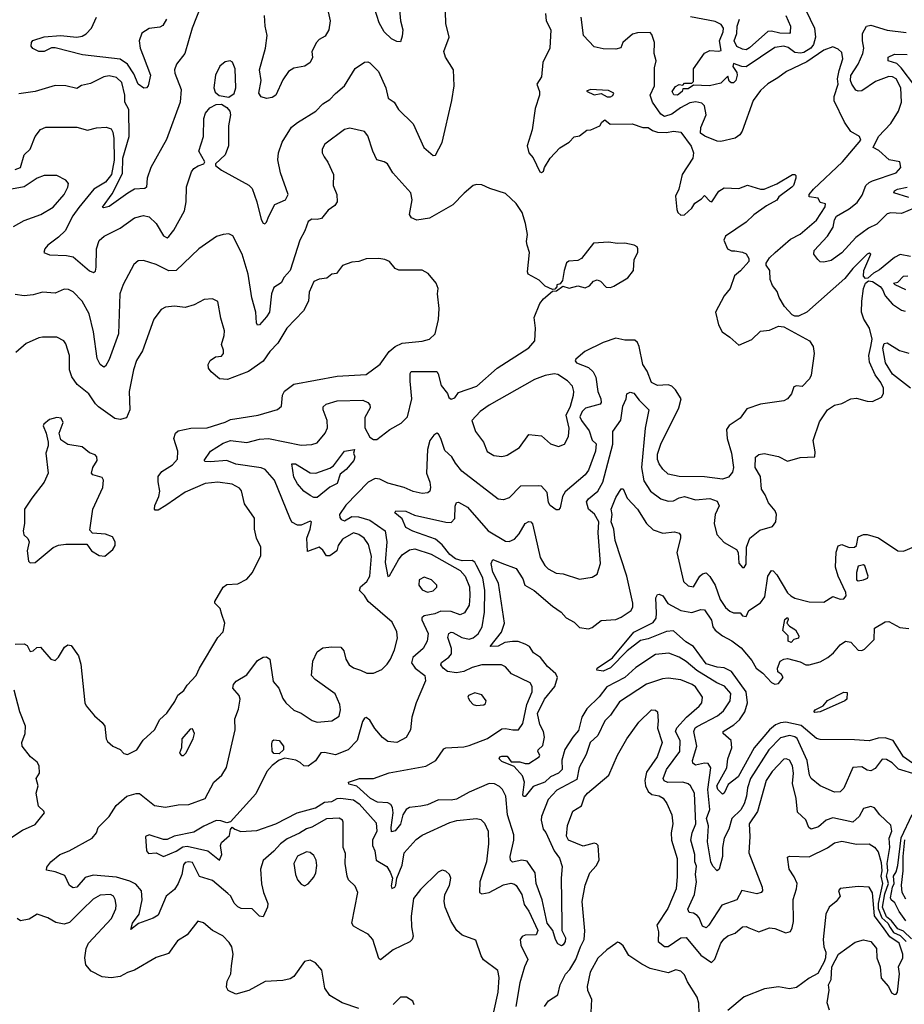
# Model space of a CAD drawing. Extents: x 1690054 to 1842981, y 782881 to 914114.
# Tile 43 of 256: x 1722770 to 1727660, y 804837 to 810282. Entities that reach past the tile are written whole.
import ezdxf

# ---------------------------------------------------------------- set-up
doc = ezdxf.new("R2010")
doc.units = 0

msp = doc.modelspace()

# ---------------------------------------------------------------- linework, layer by layer
at = {"layer": '0CON10XD'}
for points in [[(1723774.7, 810365.3), (1723723.6, 810235), (1723683.3, 810095), (1723636.9, 810035), (1723625.6, 810005), (1723626.7, 809985), (1723662.7, 809895), (1723656.2, 809825), (1723581.7, 809618.3), (1723494.3, 809465), (1723474.3, 809405), (1723471.2, 809355), (1723462.3, 809347.7), (1723405, 809343.8), (1723367, 809323), (1723265, 809249.1), (1723235, 809240.8), (1723226.7, 809245), (1723281, 809319), (1723338.2, 809431.8), (1723340.2, 809515), (1723374.8, 809635), (1723373, 809785), (1723351.7, 809825), (1723350.6, 809865), (1723334.2, 809935), (1723305, 809961.4), (1723265, 809970.5), (1723235.7, 809965), (1723162, 809928), (1723111.7, 809918.3), (1723085, 809900.8), (1723025, 809915.5), (1722965, 809917.1), (1722855, 809884.4), (1722765, 809872.5)], [(1724867.5, 810355), (1724874.5, 810275), (1724886.9, 810225), (1724885, 810190), (1724875, 810160), (1724855, 810161.2), (1724825, 810176), (1724784.2, 810215), (1724757.5, 810265), (1724731.5, 810345)], [(1722745, 809453.8), (1722775, 809464.7), (1722795.2, 809534.8), (1722827.1, 809565), (1722855.8, 809635), (1722884.4, 809675), (1722915, 809686.7), (1723085, 809687.9), (1723145, 809671.1), (1723195, 809684.4), (1723247, 809687), (1723275, 809678), (1723285, 809660), (1723290.9, 809625), (1723291.9, 809505), (1723277.8, 809425), (1723245, 809382.4), (1723179.1, 809345), (1723096.4, 809243.6), (1723063.7, 809196.3), (1723020.4, 809115), (1722985, 809079.6), (1722925.5, 809035), (1722909.4, 809015), (1722903.8, 808995), (1722935, 808980.9), (1723028.3, 808978.3), (1723065, 808970.6), (1723155, 808892.3), (1723177, 808883), (1723188.2, 808891.8), (1723193, 808913), (1723194.6, 809015), (1723209.5, 809060.5), (1723237.5, 809085), (1723325, 809128.2), (1723405, 809186.5), (1723455, 809198.5), (1723485, 809191.1), (1723524.5, 809155), (1723565, 809085.7), (1723585, 809075.7), (1723595, 809082.9), (1723622.2, 809117.8), (1723681.5, 809225), (1723690.5, 809275), (1723692.1, 809357.9), (1723719.4, 809440.6), (1723731.7, 809458.3), (1723755.6, 809474.4), (1723787.5, 809485), (1723793.3, 809495), (1723760.8, 809555), (1723785.7, 809635), (1723787.1, 809735), (1723797.1, 809765), (1723821.4, 809795), (1723855, 809813.5), (1723885, 809813.6), (1723915.3, 809795.3), (1723931.8, 809775), (1723935.4, 809755), (1723924.5, 809695), (1723924.4, 809585), (1723905.5, 809534.5), (1723852.5, 809485), (1723852.5, 809475), (1723885, 809450), (1724036.7, 809366.7), (1724055, 809348.6), (1724080.9, 809275), (1724105, 809177.5), (1724115, 809156.7), (1724125, 809153.3), (1724135, 809161.2), (1724146.5, 809195), (1724181, 809259), (1724239.2, 809285), (1724254.4, 809315), (1724212.2, 809435), (1724196.2, 809506.2), (1724200.9, 809545), (1724220.4, 809605), (1724272.7, 809687.3), (1724306, 809714), (1724407.1, 809775), (1724445, 809815.7), (1724485, 809840), (1724515, 809873.8), (1724565.6, 809915), (1724625, 810010.8), (1724675, 810046.7), (1724695, 810048), (1724705, 810042.5), (1724753.3, 809995), (1724794.6, 809905), (1724806.8, 809846.8), (1724839.4, 809825), (1724864.7, 809784.7), (1724944.4, 809705), (1725003.1, 809575), (1725055, 809530), (1725068.3, 809531.7), (1725105, 809603.3), (1725158.6, 809835), (1725171.1, 809915), (1725168.6, 810005), (1725124.2, 810075), (1725114.2, 810105), (1725144.3, 810185.7), (1725125, 810260), (1725124.2, 810325.8)], [(1725676.5, 810315), (1725681.1, 810275), (1725705.9, 810225), (1725700, 810125), (1725662.1, 810045), (1725654.6, 809965), (1725627.7, 809925), (1725643.1, 809885), (1725643.2, 809865), (1725618.8, 809791.2), (1725602.4, 809672.4), (1725575.6, 809585), (1725585, 809546.2), (1725607.9, 809517.9), (1725645, 809441.2), (1725655, 809436.2), (1725665, 809443.3), (1725670.5, 809465), (1725702.3, 809515), (1725755, 809573.8), (1725807.5, 809605), (1725835, 809633.3), (1725865, 809640), (1725905, 809670), (1725927, 809673), (1725976.1, 809693.9), (1725987.5, 809715), (1726005, 809727.5), (1726033.6, 809703.6), (1726155, 809706.2), (1726215, 809686), (1726245, 809685.6), (1726268.5, 809668.5), (1726295, 809660), (1726345, 809657.7), (1726385, 809665.3), (1726425, 809660), (1726481.7, 809581.7), (1726494.4, 809545), (1726491.9, 809515), (1726432.9, 809425), (1726414, 809345), (1726395.7, 809305), (1726401.7, 809231.7), (1726408.8, 809215), (1726425, 809200), (1726445, 809202.5), (1726485, 809238.8), (1726502.7, 809267.3), (1726538.8, 809291.2), (1726555, 809310), (1726585, 809277.5), (1726596.1, 809273.9), (1726635, 809332.5), (1726665, 809352.5), (1726745, 809347.5), (1726793.6, 809366.4), (1726865, 809344.4), (1726885, 809344.3), (1726955.6, 809374.4), (1727042.5, 809425), (1727055, 809426.2), (1727059.5, 809419.5), (1727061.2, 809405), (1727047.1, 809365), (1727038, 809355), (1726967.3, 809302.7), (1726955, 809284.4), (1726897.7, 809252.3), (1726828, 809202), (1726785, 809161.1), (1726672, 809085), (1726662.3, 809062.3), (1726683.3, 809015), (1726704.3, 809004.3), (1726723, 809003), (1726766.4, 808996.4), (1726785, 808987.5), (1726800.5, 808960.5), (1726800, 808945), (1726755, 808893.6), (1726720.6, 808865), (1726698.1, 808795), (1726664.3, 808755), (1726616.7, 808665), (1726633.3, 808595), (1726653.3, 808555), (1726696.4, 808526.4), (1726745, 808482.5), (1726817.3, 808512.7), (1726865, 808560), (1726915, 808564), (1726965, 808586.2), (1726995, 808584), (1727136.2, 808506.2), (1727155.8, 808475), (1727162.2, 808435), (1727145, 808316.7), (1727135.5, 808295), (1727095, 808253.8), (1727065, 808256.4), (1727049.1, 808250.9), (1727037.1, 808212.9), (1727015, 808184.4), (1726995, 808173.8), (1726865, 808156), (1726789.5, 808130.5), (1726752.1, 808077.9), (1726692.1, 808037.9), (1726678, 808015), (1726681.1, 807965), (1726705.4, 807884.6), (1726716.2, 807805), (1726710.9, 807779.1), (1726688.3, 807751.7), (1726655, 807741.5), (1726555, 807753.9), (1726415, 807755.3), (1726355, 807767.8), (1726325, 807795.7), (1726305, 807825.8), (1726295, 807850), (1726295, 807880), (1726313.5, 807935), (1726413.6, 808135), (1726425.8, 808185), (1726395.7, 808235), (1726375, 808255.8), (1726355, 808262.9), (1726295, 808258.1), (1726262.2, 808275), (1726238.8, 808338.8), (1726213.8, 808375), (1726195, 808473.8), (1726185, 808496), (1726169.5, 808509.5), (1726115, 808510), (1726065, 808520), (1725995, 808496.3), (1725893.6, 808446.4), (1725844, 808405), (1725841.2, 808395), (1725847.8, 808385), (1725915, 808357.6), (1725939.5, 808335), (1725954.8, 808305), (1725965.2, 808225.2), (1725982.2, 808185), (1725984.4, 808165), (1725978.6, 808155), (1725896.9, 808133.1), (1725880, 808115), (1725866.5, 808085), (1725874.8, 808065), (1725917.5, 808007.5), (1725935, 807956.8), (1725955.9, 807935.9), (1725953.2, 807895), (1725915, 807790.5), (1725895, 807764.6), (1725785, 807670.8), (1725771.1, 807645), (1725757.3, 807582.7), (1725748.8, 807571.2), (1725735, 807572), (1725701.4, 807595), (1725692.6, 807612.6), (1725686.6, 807666.6), (1725655, 807701.4), (1725635.4, 807704.6), (1725538, 807702), (1725475, 807638.1), (1725445, 807626.9), (1725415, 807630), (1725214.5, 807785), (1725178.5, 807828.5), (1725157.8, 807865), (1725120.1, 807900.1), (1725097.7, 807965), (1725085, 807990.6), (1725075, 807994.5), (1725059.6, 807985), (1725037.3, 807955), (1725023.8, 807905), (1725017.8, 807775), (1725037.3, 807725), (1725040.4, 807695), (1725036.4, 807675), (1725025.8, 807665), (1724995, 807661.2), (1724945, 807673.4), (1724895, 807694.2), (1724805, 807718.9), (1724761.5, 807741.5), (1724735, 807744.8), (1724696.1, 807725), (1724573.3, 807596.7), (1724538.3, 807545), (1724539, 807529), (1724547, 807517), (1724565, 807511.3), (1724605, 807534.2), (1724642.9, 807532.9), (1724705, 807514.7), (1724790.9, 807455), (1724800, 807395), (1724790.1, 807280.1), (1724805, 807202), (1724815, 807205.8), (1724863.6, 807295), (1724885, 807322.7), (1724925, 807350.9), (1724955, 807356.4), (1725045, 807326.4), (1725205.2, 807235.2), (1725232.8, 807205), (1725256.2, 807145), (1725258.8, 807095), (1725254.6, 807045), (1725228.5, 807001.5), (1725205, 806990.6), (1725155, 807008.3), (1725098.1, 807011.9), (1725065, 806995.8), (1725005.3, 806984.7), (1724992.9, 806975), (1724992.7, 806962.7), (1725027.8, 806887.8), (1725023.2, 806845), (1725000.4, 806805), (1724943.4, 806755), (1724935.2, 806725), (1724955.1, 806695.1), (1725009.2, 806655), (1725012.5, 806625), (1724961.5, 806505), (1724938.2, 806425), (1724930.5, 806355), (1724907.1, 806312.9), (1724855, 806284.4), (1724805, 806289.5), (1724775, 806312.2), (1724732.2, 806362.2), (1724705, 806408.6), (1724685, 806422.9), (1724675, 806420), (1724665, 806401.4), (1724634.5, 806295), (1724585, 806243.8), (1724515, 806216.9), (1724455, 806230), (1724435, 806227.5), (1724405, 806183.8), (1724365, 806154.3), (1724340, 806155), (1724320, 806175), (1724296.4, 806186.4), (1724235, 806197.5), (1724205, 806187.5), (1724165, 806156.7), (1724135.5, 806124.5), (1724075, 806000.8), (1723935, 805846), (1723915, 805840.8), (1723882.2, 805852.2), (1723855, 805853.5), (1723787.4, 805822.6), (1723731.7, 805788.3), (1723623.5, 805766.5), (1723585, 805748.1), (1723565, 805748.9), (1723485, 805774.2), (1723464.3, 805765.7), (1723470, 805685), (1723481.2, 805671.2), (1723524, 805674), (1723565, 805654), (1723635, 805684.3), (1723671.5, 805708.5), (1723695, 805710.8), (1723809.2, 805685), (1723875, 805633.3), (1723886.4, 805665), (1723880.5, 805715), (1723885, 805732.2), (1723928.9, 805771.1), (1723935.7, 805804.3), (1723944, 805816), (1723959.4, 805805)], [(1724474.6, 810325), (1724485.5, 810274.5), (1724478.9, 810225), (1724459.1, 810190.9), (1724425, 810172), (1724410.8, 810155), (1724384.3, 810105.7), (1724387.7, 810072.3), (1724376.2, 810045), (1724345.4, 810024.6), (1724285, 810012.7), (1724255, 809995.6), (1724225, 809949.2), (1724185.6, 809865), (1724165, 809852.1), (1724135, 809846.6), (1724104.8, 809854.8), (1724092.5, 809875), (1724104.2, 809945), (1724095.9, 810005), (1724128, 810125), (1724137, 810195), (1724126, 810245), (1724122.2, 810305)], [(1727115.4, 810335), (1727163.6, 810235), (1727169.8, 810185), (1727159, 810145), (1727144, 810125), (1727105, 810101.1), (1727087.1, 810097.1), (1727055, 810100.5), (1727017.3, 810127.3), (1726994.8, 810135.2), (1726945, 810127.7), (1726785, 810021.6), (1726762.3, 810022.3), (1726715, 810040), (1726713, 810023), (1726735, 809990), (1726736.2, 809975), (1726728.8, 809945), (1726715, 809933.3), (1726703, 809933), (1726691.7, 809941.7), (1726685, 809970), (1726645, 809930), (1726583.9, 809916.1), (1726495, 809920), (1726465, 809900), (1726435, 809900), (1726431.2, 809885), (1726406, 809865), (1726385.8, 809865.8), (1726377.5, 809885), (1726395, 809912), (1726415, 809922.5), (1726435, 809920), (1726445, 809930), (1726485, 809930), (1726495, 809940), (1726495, 810010), (1726555, 810095.8), (1726585, 810110.8), (1726635, 810107.1), (1726648.1, 810111.9), (1726637.8, 810165), (1726659.3, 810215), (1726660.2, 810235), (1726648.2, 810255), (1726615, 810270.8), (1726477.7, 810297.7)], [(1727005.2, 810305), (1727030.4, 810245), (1727030, 810210), (1727024.5, 810205.5), (1726972.8, 810207.2), (1726925, 810218.3), (1726905, 810216.7), (1726805, 810126.8), (1726785, 810115.2), (1726765, 810118.1), (1726735, 810133.7), (1726719.7, 810165), (1726733.7, 810205), (1726736.6, 810245), (1726749.1, 810285)], [(1723581.5, 810285), (1723560.7, 810249.3), (1723545, 810240.6), (1723485, 810233.3), (1723445, 810208), (1723430.9, 810165), (1723436.4, 810125), (1723452, 810082), (1723492.2, 809975), (1723479.2, 809915), (1723470, 809905), (1723456.9, 809903.1), (1723425, 809924.6), (1723401.3, 809981.3), (1723365.2, 810035.2), (1723325, 810063.8), (1723117.3, 810087.3), (1722965, 810126.5), (1722945, 810125.2), (1722905, 810105.9), (1722875, 810105.6), (1722843, 810123), (1722833.8, 810135), (1722834.2, 810155), (1722842.8, 810167.2), (1722905, 810187.2), (1722995, 810194.1), (1723085, 810185.8), (1723115, 810190), (1723137.4, 810202.6), (1723167.6, 810235), (1723194.1, 810295)], [(1727695, 808971.4), (1727637.6, 808982.4), (1727605, 808966.9), (1727522.3, 808897.7), (1727489.5, 808880.5), (1727458.3, 808851.7), (1727445, 808850), (1727434, 808864), (1727436, 808895), (1727475.8, 808985), (1727465, 808990), (1727455, 808985.6), (1727375, 808905.5), (1727330.4, 808849.6), (1727120.5, 808665), (1727075, 808643), (1727055, 808643), (1727040.5, 808650.5), (1726998.3, 808695), (1726968.8, 808745), (1726957.8, 808777.8), (1726931, 808811), (1726918.2, 808845), (1726916.1, 808895), (1726896.7, 808925), (1726896.5, 808935), (1726914.2, 808965), (1726945.6, 808995), (1727031.8, 809068.2), (1727084, 809095), (1727175, 809172.6), (1727222.4, 809247.6), (1727223.6, 809263.6), (1727195, 809271.2), (1727184, 809294), (1727135, 809301.2), (1727134.4, 809315), (1727158.7, 809345), (1727318.6, 809495), (1727418.9, 809615), (1727411.5, 809635), (1727365, 809664), (1727328.9, 809715), (1727272.3, 809832.3), (1727273.1, 809856.9), (1727294.6, 809925), (1727290.6, 809955), (1727299.4, 810000.6), (1727321.1, 810065), (1727315, 810100), (1727295, 810118.8), (1727265, 810131.2), (1727215, 810112.5), (1727121.9, 810048.1), (1727008, 809995), (1726960.8, 809959.2), (1726905, 809927.5), (1726865, 809890), (1726824.6, 809835), (1726763.1, 809665), (1726750.8, 809645), (1726725, 809627.1), (1726645, 809608), (1726625, 809610.1), (1726556.8, 809636.8), (1726533.5, 809655), (1726534.5, 809685), (1726565.5, 809755), (1726555.2, 809805), (1726540.8, 809820.8), (1726508.1, 809828.1), (1726475, 809821.6), (1726423.6, 809795), (1726375, 809758.5), (1726335, 809745.5), (1726315, 809759.8), (1726268.1, 809825), (1726254.6, 809865), (1726279.2, 809915), (1726278.8, 810015), (1726288, 810055), (1726276.7, 810095), (1726280, 810155), (1726265, 810200), (1726255, 810210), (1726185, 810208.5), (1726158.3, 810201.7), (1726104.7, 810155.3), (1726093.2, 810126.8), (1726065, 810117.8), (1725995, 810120), (1725945, 810131.9), (1725886.7, 810195), (1725874.4, 810295)], [(1727715, 809238.7), (1727645, 809209.6), (1727585, 809214.1), (1727565, 809208.2), (1727509, 809151), (1727461.6, 809128.4), (1727392.1, 809077.9), (1727315, 808992.9), (1727255, 808949.4), (1727215, 808940), (1727195, 808943.2), (1727181.2, 808955), (1727160, 808985), (1727162.5, 809005), (1727235.2, 809084.8), (1727266.2, 809135), (1727274.7, 809175.3), (1727285, 809194.3), (1727355, 809235.9), (1727399.2, 809270.8), (1727427.9, 809312.1), (1727447.3, 809365), (1727465, 809381.9), (1727485, 809390), (1727614.4, 809435), (1727640.4, 809465), (1727635, 809495.6), (1727577.1, 809507.1), (1727518.9, 809558.9), (1727488, 809575), (1727517.4, 809635), (1727585, 809708.2), (1727627.4, 809775), (1727644.2, 809825), (1727640.5, 809905), (1727615, 809955.3), (1727595, 809966.2), (1727575, 809967.1), (1727501, 809939), (1727425, 809888.9), (1727405, 809885.6), (1727392.3, 809892.3), (1727370, 809925), (1727363.3, 809945), (1727365, 809972.5), (1727404.3, 810035.7), (1727431.1, 810095), (1727436.9, 810125), (1727428.1, 810165), (1727428.2, 810205), (1727450.6, 810245), (1727475, 810251.8), (1727565, 810223.3), (1727669.8, 810210.2)], [(1727718.6, 809915), (1727643.2, 810015), (1727618.8, 810038.8), (1727570.6, 810055), (1727570, 810075), (1727605, 810091.1), (1727675, 810090)], [(1723925, 809853.6), (1723955, 809873.5), (1723964.6, 809905), (1723960.3, 810010.3), (1723946.1, 810046.1), (1723933.6, 810053.6), (1723905, 810048.8), (1723876.2, 810025), (1723852.5, 809975), (1723843.1, 809905), (1723850.8, 809880.8), (1723872, 809862), (1723925, 809853.6)], [(1726035, 809854.2), (1726048.3, 809861.7), (1726053.8, 809875), (1726025, 809890), (1725925, 809895.8), (1725903.3, 809886.7), (1725945, 809866.7), (1725985, 809873.3), (1726017.5, 809855), (1726035, 809854.2)], [(1725585, 808467.1), (1725617.1, 808505), (1725621.4, 808575), (1725614.5, 808635.5), (1725645, 808712.5), (1725665, 808737.5), (1725715, 808780), (1725737, 808783), (1725772.5, 808807.5), (1725807.5, 808797.5), (1725855, 808810), (1725895, 808798.8), (1725920.5, 808809.5), (1725942.5, 808835), (1725963, 808843), (1725980, 808835), (1726012.3, 808802.3), (1726035, 808801.2), (1726055, 808808), (1726131.2, 808855), (1726163.3, 808895), (1726166, 808955), (1726186.7, 808995), (1726186.7, 809015), (1726183.3, 809025), (1726167.5, 809035), (1726115, 809045.6), (1726075, 809044.4), (1726025, 809052.2), (1725942.5, 809045), (1725875, 808961.2), (1725855, 808950), (1725805, 808946.7), (1725792.3, 808937.7), (1725778.8, 808895), (1725770.7, 808839.3), (1725758.3, 808821.7), (1725740, 808815), (1725740, 808805), (1725728.3, 808791.7), (1725715, 808790), (1725675, 808807.5), (1725641.7, 808841.7), (1725580, 808875), (1725576.7, 808886.7), (1725587.8, 808995), (1725575.6, 809035.6), (1725571.4, 809055), (1725576.5, 809093.5), (1725565.3, 809155.3), (1725546.9, 809215), (1725514.2, 809265), (1725455, 809321.2), (1725368.3, 809348.3), (1725325, 809368.8), (1725295, 809371.2), (1725277.5, 809365), (1725227.3, 809322.7), (1725165, 809257.1), (1725035, 809184.4), (1724965, 809172.5), (1724935.7, 809185.7), (1724924.4, 809205), (1724939.2, 809285), (1724931.2, 809325), (1724833.3, 809435), (1724802.5, 809485), (1724785, 809496.2), (1724745, 809506.7), (1724722.2, 809555), (1724695, 809640), (1724675, 809662.5), (1724595, 809681.4), (1724565.6, 809674.4), (1724456.6, 809593.4), (1724441.4, 809565), (1724441.4, 809545), (1724452.4, 809522.4), (1724473.4, 809493.4), (1724504.3, 809425), (1724503.3, 809365), (1724523.3, 809315), (1724525.5, 809274.5), (1724512.5, 809255), (1724475, 809227.5), (1724437.3, 809182.7), (1724415, 809176.2), (1724385, 809178.8), (1724364.2, 809165.8), (1724345.8, 809115), (1724317.5, 809062.5), (1724265.4, 808895), (1724232.4, 808857.6), (1724215, 808826.2), (1724175, 808800), (1724161.4, 808765), (1724150.3, 808665), (1724135, 808638.6), (1724095, 808593.8), (1724085, 808592.5), (1724078.8, 808605), (1724074.3, 808665), (1724053.4, 808743.4), (1724032.7, 808875), (1724000, 808985), (1723947.2, 809087.2), (1723925, 809097.5), (1723894, 809094), (1723857.9, 809082.1), (1723760.8, 809015), (1723635, 808894.5), (1723595, 808893.1), (1723525, 808928.5), (1723455, 808950), (1723425, 808948.1), (1723401.2, 808928.8), (1723341.9, 808818.1), (1723323.9, 808765), (1723315.3, 808544.7), (1723265, 808402.5), (1723245, 808366), (1723235, 808360), (1723215, 808375.8), (1723198.9, 808408.9), (1723177.3, 808555), (1723154.6, 808655), (1723115.6, 808725), (1723065, 808776), (1723040.3, 808790.3), (1723015, 808790.8), (1722965, 808768.6), (1722895.9, 808774.1), (1722845, 808759.4), (1722795, 808754.4), (1722745, 808762.5)], [(1722735, 809138.8), (1722795, 809171.9), (1722886.2, 809205), (1722955, 809245.7), (1723015, 809314.3), (1723036.5, 809355), (1723039.4, 809375), (1723025.7, 809395), (1722975, 809420.9), (1722905, 809420.9), (1722866.9, 809405), (1722795, 809357.8), (1722683.5, 809336.5)], [(1727685, 809297.5), (1727602.5, 809325), (1727606, 809335), (1727622, 809345), (1727675, 809355.7)], [(1722745, 806828), (1722795, 806830), (1722811.7, 806821.7), (1722828.3, 806788.3), (1722845, 806792.5), (1722865, 806810), (1722885, 806811.2), (1722942.5, 806745), (1722965, 806737.5), (1722985, 806756.7), (1723017.9, 806812.1), (1723035, 806824), (1723055, 806821.2), (1723095, 806763.3), (1723107.6, 806717.6), (1723130.6, 806505), (1723137.9, 806487.9), (1723182.4, 806432.4), (1723225, 806396.2), (1723240, 806375), (1723247.1, 806305), (1723255, 806290), (1723285, 806264.2), (1723325, 806245.7), (1723345, 806224.5), (1723365, 806218.8), (1723417.1, 806245), (1723452.2, 806297.8), (1723515.6, 806354.4), (1723545, 806412.3), (1723583.3, 806446.7), (1723627.9, 806512.1), (1723643.9, 806546.1), (1723677, 806573), (1723695, 806602.1), (1723745.3, 806654.7), (1723764.1, 806695.9), (1723864.6, 806865.4), (1723895, 806896), (1723903.1, 806945), (1723888, 806992), (1723877.5, 807025), (1723848.8, 807055), (1723848, 807065), (1723895, 807143.8), (1723915, 807158.8), (1723975, 807162.9), (1724025, 807187.1), (1724057.3, 807225), (1724102, 807318), (1724102.4, 807365), (1724079.6, 807415), (1724067.1, 807465), (1724068, 807525), (1724012.9, 807605), (1723995.5, 807675.5), (1723985, 807692), (1723945, 807713.5), (1723865, 807723.5), (1723795, 807716.7), (1723685, 807669.5), (1723578.2, 807595), (1723535, 807570.4), (1723519.5, 807569.5), (1723514.2, 807575), (1723516.4, 807595), (1723538.5, 807645), (1723544.5, 807675), (1723534.5, 807725.5), (1723535.6, 807755), (1723555, 807782.5), (1723615, 807819.4), (1723641.7, 807851.7), (1723643.8, 807895), (1723622.2, 807965), (1723631.9, 807995), (1723645, 808008.1), (1723715, 808022.9), (1723805.3, 808024.7), (1723905, 808055.6), (1723935, 808070.5), (1724087.5, 808095), (1724194.1, 808125.9), (1724216.2, 808145), (1724222.5, 808205), (1724232.8, 808227.2), (1724285, 808265.5), (1724525, 808311.2), (1724685, 808319.5), (1724763.3, 808376.7), (1724812.4, 808447.6), (1724845, 808474.6), (1724885, 808492.1), (1724995, 808503.3), (1725035, 808515.8), (1725066, 808545), (1725085.7, 808624.3), (1725089.2, 808685), (1725080, 808765), (1725082.5, 808795), (1725072.5, 808825), (1725027.7, 808877.7), (1724995, 808896.2), (1724865, 808896), (1724845.8, 808905.8), (1724814.1, 808944.1), (1724787.5, 808955), (1724755, 808962), (1724685, 808960), (1724645, 808944), (1724605, 808941.2), (1724555, 808922), (1724521.2, 808878.8), (1724495, 808874.2), (1724467.6, 808852.4), (1724425, 808847.5), (1724395, 808834.2), (1724369.6, 808775), (1724366, 808725), (1724338.8, 808671.2), (1724246.5, 808575), (1724197.6, 808492.4), (1724153.4, 808446.6), (1724115, 808394), (1724034.6, 808335.4), (1723918.8, 808291.2)], [(1727474.9, 808475), (1727482.3, 808515), (1727467.7, 808575), (1727436.6, 808625), (1727424.3, 808665), (1727425.2, 808725), (1727435.4, 808794.6), (1727446.2, 808823.8), (1727461.7, 808838.3), (1727485, 808834), (1727526.2, 808806.2), (1727540, 808790), (1727553.8, 808755), (1727595, 808708.5), (1727645, 808675.6), (1727665, 808670.6)], [(1727668.6, 808788.6), (1727610, 808815), (1727600, 808825), (1727625, 808830), (1727655, 808863.3), (1727680, 808865)], [(1723918.8, 808291.2), (1723875, 808295.8), (1723828, 808335), (1723814.2, 808355), (1723812.5, 808375), (1723822.8, 808397.2), (1723851.8, 808418.2), (1723885, 808421.3), (1723896.2, 808435), (1723896.7, 808455), (1723885.5, 808485), (1723900.6, 808535), (1723901.2, 808561.2), (1723880.9, 808630.9), (1723865, 808722.5), (1723835, 808738), (1723790, 808735), (1723734.5, 808705.5), (1723685, 808690.8), (1723625, 808698.1), (1723575, 808692.9), (1723551.1, 808678.9), (1723510.8, 808625), (1723449.1, 808450.9), (1723415, 808396.2), (1723398.2, 808345), (1723374.7, 808225), (1723378.8, 808125), (1723360.6, 808079.4), (1723325, 808070.4), (1723295, 808076.2), (1723205, 808140), (1723188.2, 808158.3), (1723152.7, 808212.7), (1723086.7, 808265), (1723057.4, 808307.4), (1723045.4, 808345), (1723044.5, 808425), (1723025, 808490), (1723013.8, 808505), (1722975, 808525.6), (1722895, 808525.7), (1722875, 808522.5), (1722805, 808490.8), (1722748.9, 808441.1)], [(1725390.6, 804795), (1725414.7, 804905), (1725421.1, 804985), (1725413.2, 805023.2), (1725333.7, 805083.7), (1725320.6, 805105), (1725292.1, 805192.1), (1725215, 805220), (1725186.9, 805245), (1725155.7, 805295), (1725121.4, 805375), (1725116.9, 805405), (1725120.6, 805445), (1725145, 805493.3), (1725154, 805534), (1725146.2, 805555), (1725125, 805573.3), (1725105, 805578.8), (1725082.7, 805567.3), (1724985, 805472), (1724947.6, 805422.4), (1724933.1, 805325), (1724935.5, 805265.5), (1724945.6, 805214.4), (1724939.2, 805195), (1724926.9, 805183.1), (1724835, 805138.1), (1724763.8, 805083.8), (1724755, 805090), (1724721.5, 805195), (1724695.3, 805225.3), (1724653.8, 805246.2), (1724615, 805270), (1724605.8, 805285), (1724638.9, 805455), (1724625, 805490), (1724587.5, 805525), (1724579.4, 805545), (1724568.9, 805615), (1724570.6, 805670.6), (1724558.5, 805705), (1724557.8, 805845), (1724554.2, 805855), (1724536.1, 805866.1), (1724465, 805862), (1724385, 805815.9), (1724355, 805806.8), (1724317.3, 805782.7), (1724247.7, 805752.3), (1724211.3, 805725), (1724175, 805683.1), (1724115, 805631.4), (1724100.8, 805585), (1724106.8, 805503.2), (1724117.8, 805455), (1724141.1, 805395), (1724138.9, 805375), (1724115, 805321.2), (1724095, 805324), (1724055, 805365.6), (1723995, 805367.3), (1723975, 805376.6), (1723956.2, 805396.2), (1723937.6, 805435), (1723920.2, 805450.2), (1723835, 805521.6), (1723763.3, 805543.3), (1723725, 805620.8), (1723705, 805625.2), (1723685, 805620.8), (1723675, 805607.5), (1723666.4, 805555), (1723646.3, 805505), (1723625, 805471.5), (1723579.6, 805435), (1723535, 805330), (1723506.9, 805313.1), (1723426.9, 805283.1), (1723385, 805250.8), (1723393.3, 805285), (1723429.7, 805335), (1723446.2, 805415), (1723442.5, 805465), (1723411.4, 805501.4), (1723378.3, 805518.3), (1723305, 805539.6), (1723175, 805551.7), (1723131.4, 805538.6), (1723085, 805485.5), (1723065, 805481.9), (1723044.6, 805494.6), (1723019.5, 805549.5), (1722965, 805569.2), (1722918.5, 805578.5), (1722919.3, 805595), (1722941.1, 805625), (1722990.8, 805665), (1723044, 805686), (1723170, 805755), (1723194.2, 805785.8), (1723203.8, 805815), (1723264.5, 805875), (1723302.8, 805937.2), (1723362.6, 805987.4), (1723413, 806003), (1723432.6, 806002.6), (1723515, 805936.7), (1723575, 805926.9), (1723645, 805940), (1723705, 805942.5), (1723795, 805975.8), (1723842.2, 806065), (1723887.1, 806105), (1723913.8, 806146.2), (1723961.8, 806355), (1723959.6, 806415), (1723978.8, 806468.8), (1723988.1, 806525), (1723982.5, 806545), (1723948, 806585), (1723951.4, 806605), (1723966.4, 806623.6), (1724025, 806658.1), (1724085, 806737.5), (1724115, 806757.5), (1724135, 806758), (1724152, 806745), (1724171.5, 806621.5), (1724203.1, 806585), (1724225, 806528.8), (1724240.6, 806505), (1724285, 806464.4), (1724325, 806447.5), (1724386.9, 806406.9), (1724415, 806397.8), (1724495.9, 806404.1), (1724535, 806430.6), (1724542.8, 806465), (1724539.4, 806495), (1724513.1, 806553.1), (1724402.4, 806632.4), (1724382.5, 806655), (1724391.1, 806735), (1724414.5, 806785.5), (1724445, 806807.5), (1724495, 806814.3), (1724545, 806811.2), (1724561.7, 806791.7), (1724573.5, 806745), (1724591.9, 806715), (1724615, 806697.8), (1724653.3, 806685), (1724688.3, 806668.3), (1724725, 806667.5), (1724771.3, 806688.7), (1724802, 806718), (1724819.1, 806745), (1724842.2, 806797.8), (1724858, 806862), (1724855, 806896.7), (1724829.4, 806949.4), (1724695.5, 807065), (1724675, 807097.5), (1724647.5, 807125), (1724653.3, 807145), (1724688.4, 807175), (1724705.3, 807205), (1724714.2, 807315), (1724698.9, 807378.9), (1724673.5, 807415), (1724644.3, 807435), (1724615, 807443.3), (1724555, 807409), (1724529.5, 807375), (1724523.7, 807345), (1724485, 807317.1), (1724465, 807317.3), (1724445, 807348.5), (1724425, 807365.7), (1724361.7, 807341.7), (1724356.2, 807415), (1724376, 807465), (1724382.5, 807505), (1724375, 807508), (1724325, 807486.7), (1724305, 807486.9), (1724273.6, 807503.6), (1724262.6, 807527.4), (1724177.9, 807735), (1724126.2, 807795), (1724103.8, 807803.8), (1723965, 807823.9), (1723915, 807844.3), (1723825, 807837.2), (1723795, 807838.8), (1723790, 807845), (1723824.2, 807895.8), (1723895, 807940.5), (1723935, 807954.8), (1724025, 807943.5), (1724095, 807961.8), (1724145, 807966.4), (1724325, 807928.4), (1724385, 807932.8), (1724415, 807942), (1724458.4, 807995), (1724470.5, 808025), (1724470, 808065), (1724448.2, 808125), (1724448.3, 808141.7), (1724464.7, 808155.3), (1724524.6, 808174.6), (1724667, 808177), (1724694.7, 808164.7), (1724705, 808151.2), (1724707.5, 808135), (1724677.8, 808082.2), (1724678, 808025), (1724705, 807973.6), (1724725, 807959.6), (1724745, 807959.6), (1724816, 808015), (1724879.1, 808050.9), (1724914.3, 808085.7), (1724937.5, 808185), (1724927.8, 808282.2), (1724928.1, 808325), (1724934.6, 808335.4), (1725075.4, 808335.4), (1725083.6, 808323.6), (1725099.1, 808259.1), (1725134, 808215), (1725141.7, 808191.7), (1725155, 808183.8), (1725175, 808190), (1725195, 808220), (1725297.5, 808255), (1725410, 808355), (1725585, 808467.1)], [(1727699.2, 805199.2), (1727655, 805242), (1727623.4, 805255), (1727589.4, 805299.4), (1727561.5, 805321.5), (1727538.8, 805375), (1727551.6, 805448.4), (1727572.4, 805505), (1727562.1, 805545), (1727569.9, 805575), (1727566.1, 805615), (1727579.5, 805705), (1727576.5, 805755), (1727591.8, 805795), (1727585, 805828.2), (1727525, 805884.5), (1727495, 805923.1), (1727475, 805931.1), (1727435, 805920), (1727411.2, 805875), (1727375, 805844.7), (1727265, 805869), (1727227.3, 805855), (1727185, 805818.2), (1727145, 805805.4), (1727132, 805815), (1727116.3, 805856.3), (1727068.8, 805898.8), (1727061.9, 805975), (1727042.8, 806057.2), (1727047.1, 806115), (1727042.1, 806155), (1727025, 806186.7), (1727007.5, 806195), (1726995, 806193.3), (1726929.3, 806125), (1726896.4, 806075), (1726847.6, 805902.4), (1726802.9, 805835), (1726806.8, 805765), (1726800, 805675), (1726873.8, 805485), (1726875.4, 805465), (1726868.2, 805455), (1726845, 805447.3), (1726762.7, 805467.3), (1726734.7, 805415.3), (1726651.8, 805385), (1726580, 805275), (1726565, 805260.9), (1726545, 805269.1), (1726526.3, 805315), (1726515, 805328.5), (1726495, 805340.8), (1726471.4, 805345), (1726464, 805364), (1726500.2, 805445), (1726511.9, 805515), (1726506.6, 805555), (1726511.6, 805601.6), (1726502.5, 805625), (1726502, 805665), (1726480.5, 805745), (1726487.5, 805785), (1726507.3, 805835), (1726499.6, 806005), (1726477.8, 806045), (1726465, 806055.5), (1726435, 806065.3), (1726353.4, 806063.4), (1726332.6, 806072.6), (1726326.2, 806085), (1726345.2, 806135), (1726420, 806235), (1726421.9, 806295), (1726396.1, 806345), (1726402.9, 806365), (1726456.2, 806425), (1726526.4, 806485), (1726540.4, 806505), (1726544.6, 806535), (1726505, 806593.1), (1726486.7, 806605), (1726425, 806631.6), (1726355, 806640), (1726322.8, 806637.2), (1726235, 806608), (1726085, 806510), (1726035, 806436.4), (1726004.6, 806405), (1725966, 806324), (1725923.5, 806285), (1725901.8, 806218.2), (1725863.3, 806146.7), (1725850.1, 806079.9), (1725738.9, 806021.1), (1725691, 805969), (1725654, 805875), (1725653.2, 805855), (1725664.4, 805805), (1725677.7, 805787.7), (1725725, 805685.6), (1725753.3, 805645), (1725768.3, 805598.3), (1725763.8, 805535), (1725766.9, 805285), (1725767.7, 805245), (1725786.3, 805205), (1725785.7, 805185), (1725775, 805165.6), (1725765, 805160), (1725745, 805171.9), (1725731.3, 805195), (1725716.4, 805245), (1725685, 805285.6), (1725658.5, 805415), (1725624.8, 805505), (1725620, 805565), (1725575, 805629.3), (1725545, 805634.1), (1725495, 805623.6), (1725483.4, 805633.4), (1725481.8, 805655), (1725501.8, 805745), (1725501.9, 805775), (1725466.1, 805885), (1725457.3, 805987.3), (1725438.5, 806025), (1725421.7, 806041.7), (1725395, 806056.5), (1725365, 806058.5), (1725255, 806010.7), (1725185, 805972), (1725155, 805966), (1725085, 805967.8), (1725025, 805940.5), (1724987.5, 805932.5), (1724925, 805925.6), (1724906.2, 805915), (1724887.5, 805885), (1724875, 805833.1), (1724845, 805796.4), (1724825, 805790.8), (1724822.5, 805815), (1724835.2, 805895), (1724831.5, 805925), (1724821.1, 805941.1), (1724805, 805951.9), (1724748.6, 805955), (1724708.5, 805975), (1724633, 806043), (1724590, 806055), (1724586.7, 806065), (1724647.5, 806085), (1724725, 806086.5), (1724812.2, 806117.8), (1725015, 806153.2), (1725070, 806185), (1725115, 806250), (1725125, 806255.8), (1725225, 806260), (1725255, 806267.9), (1725355, 806306.3), (1725435, 806359.8), (1725455, 806362), (1725495.7, 806354.2), (1725527.1, 806355), (1725550.3, 806389.7), (1725574.2, 806495.8), (1725602.9, 806565), (1725603.5, 806595), (1725591.4, 806615), (1725488, 806665), (1725455, 806703.1), (1725434, 806714), (1725325, 806713.7), (1725271, 806699), (1725225, 806676.7), (1725185, 806670.5), (1725135, 806677.7), (1725111.6, 806695), (1725097.7, 806715), (1725102.4, 806727.6), (1725142.9, 806757.1), (1725156, 806775), (1725156.6, 806805), (1725135.8, 806865), (1725141.6, 806888.4), (1725154.7, 806895.3), (1725165, 806893.3), (1725214.8, 806864.8), (1725255, 806855.9), (1725276.3, 806863.7), (1725304.6, 806885), (1725325.9, 806925), (1725338.5, 807005), (1725340.4, 807125), (1725329.3, 807195), (1725294.4, 807264.4), (1725285, 807281.8), (1725271.5, 807291.5), (1725215, 807288.7), (1725179.5, 807299.5), (1725147.6, 807325), (1725105, 807377.2), (1725068.5, 807408.5), (1724942.7, 807452.7), (1724905, 807474.2), (1724885, 807521.4), (1724843.3, 807555), (1724850, 807565), (1724905, 807564.4), (1724952, 807542), (1725125, 807503.3), (1725155, 807501.5), (1725176, 807524), (1725177.8, 807592.2), (1725185, 807611.2), (1725195, 807614.2), (1725245, 807585.7), (1725358.8, 807455), (1725455, 807398.9), (1725475, 807396.1), (1725505, 807409.5), (1725531.2, 807438.8), (1725564.4, 807495), (1725585, 807506.9), (1725595, 807505.6), (1725605, 807494), (1725621.3, 807421.3), (1725647.3, 807307.3), (1725672.8, 807262.8), (1725690.8, 807245), (1725735, 807220.6), (1725775, 807217.5), (1725865, 807188.6), (1725935, 807198.1), (1725961.4, 807215), (1725980, 807275), (1725968, 807445), (1725970.7, 807505), (1725947.6, 807547.6), (1725913.5, 807575), (1725902.4, 807615), (1725915, 807632.9), (1725965.2, 807674.8), (1725992.8, 807725), (1726049.6, 807935), (1726049.5, 808005), (1726092.9, 808067.1), (1726103.9, 808145), (1726122.6, 808185), (1726126.6, 808213.4), (1726145, 808221.9), (1726165, 808217.1), (1726195, 808177.9), (1726247.8, 808125), (1726227.8, 808022.2), (1726206.8, 807805), (1726221, 807731), (1726256.9, 807675), (1726315, 807632.9), (1726355, 807619.1), (1726385, 807621.5), (1726415, 807637.9), (1726445, 807644.6), (1726505, 807627.2), (1726584.7, 807634.7), (1726625, 807618.9), (1726636.7, 807593.3), (1726614.6, 807545), (1726608.9, 807495), (1726624.3, 807435), (1726665, 807390), (1726731.7, 807351.7), (1726741.2, 807335), (1726746.1, 807276.1), (1726765, 807253.3), (1726775, 807253.3), (1726785, 807270), (1726786.9, 807365), (1726806.5, 807415), (1726861.1, 807458.9), (1726930.9, 807479.1), (1726950, 807505), (1726953.1, 807545), (1726945.6, 807565), (1726909.6, 807609.6), (1726891.4, 807655), (1726870.9, 807685), (1726865, 807756), (1726834.7, 807805), (1726837.5, 807862.5), (1726855, 807877.1), (1726885, 807882.2), (1726965, 807865.4), (1727015, 807840), (1727085, 807860), (1727165, 807863.8), (1727167.4, 807892.6), (1727155.8, 807955), (1727192, 808058), (1727235, 808123.4), (1727275, 808150.7), (1727315, 808160), (1727365, 808184.4), (1727395, 808189.4), (1727455, 808172.2), (1727485, 808170), (1727533.1, 808195), (1727544.6, 808215), (1727544.6, 808245), (1727530.8, 808275), (1727498.6, 808318.6), (1727468.1, 808388.1), (1727463.5, 808425), (1727474.9, 808475)], [(1727693.8, 808245), (1727595, 808322.2), (1727556.4, 808385), (1727541.5, 808465), (1727549.4, 808490.6), (1727565.4, 808495.4), (1727632.9, 808452.9), (1727685, 808437.3)], [(1725435, 807866.4), (1725458.7, 807871.3), (1725465, 807874), (1725533.3, 807916.7), (1725585, 807988.8), (1725655, 807981.4), (1725705, 807936.5), (1725748.3, 807921.7), (1725782, 807935), (1725802.8, 807977.2), (1725808, 808022), (1725790, 808095), (1725814.6, 808145), (1725830.5, 808205), (1725833.1, 808225), (1725825.5, 808255.5), (1725797.5, 808285), (1725745, 808318.8), (1725725, 808323.6), (1725675.3, 808314.7), (1725615, 808291.2), (1725365, 808150.6), (1725314.6, 808115.4), (1725270, 808065), (1725290, 808005), (1725332.9, 807945), (1725354.6, 807894.6), (1725391.2, 807871.2), (1725435, 807866.4)], [(1722828.3, 807278.3), (1722855, 807280), (1722955, 807363.8), (1722984.3, 807375.7), (1723025, 807382), (1723141.7, 807381.7), (1723167.5, 807345), (1723208.3, 807318.3), (1723240, 807315), (1723285, 807352.5), (1723296.7, 807375), (1723297.5, 807395), (1723282.5, 807422.5), (1723245, 807436.7), (1723173, 807443), (1723158.3, 807458.3), (1723174.3, 807575.7), (1723228.8, 807695), (1723233.3, 807735), (1723225, 807750), (1723174.1, 807764.1), (1723166.7, 807775), (1723174, 807805), (1723197.1, 807845), (1723195.8, 807865), (1723186.2, 807875), (1723155, 807886.2), (1723115, 807920), (1723035, 807932), (1722997.7, 807957.7), (1722988.8, 807995), (1723010, 808055), (1722998.3, 808078.3), (1722975, 808082.5), (1722935, 808070), (1722903.3, 808045), (1722900, 808035), (1722916.2, 807995), (1722926.7, 807945), (1722926.7, 807925), (1722914.2, 807885), (1722928, 807775), (1722905.8, 807725), (1722837.5, 807635), (1722796, 807575), (1722796, 807495), (1722788.8, 807455), (1722793, 807433), (1722815, 807412.5), (1722821.2, 807395), (1722810.8, 807345), (1722818.3, 807288.3), (1722828.3, 807278.3)], [(1724395, 807639.6), (1724375, 807651.2), (1724341.1, 807675), (1724305, 807714.3), (1724285, 807751.2), (1724274.4, 807825.6), (1724293.8, 807825), (1724375, 807776.7), (1724406.2, 807773.8), (1724485, 807802.5), (1724504.7, 807815.3), (1724566.2, 807895), (1724621.2, 807905), (1724614.4, 807885.6), (1724621.8, 807865), (1724617.6, 807845), (1724574.7, 807795), (1724542.1, 807767.9), (1724525, 807716.7), (1724485, 807696.5), (1724415, 807640.3), (1724395, 807639.6)], [(1727725, 806107.7), (1727627.9, 806137.9), (1727592.4, 806172.4), (1727561.7, 806191.7), (1727537.8, 806192.2), (1727498.4, 806141.6), (1727475, 806128.2), (1727455, 806131.5), (1727425, 806150.4), (1727375, 806146.9), (1727325, 806031.9), (1727305, 806011.9), (1727275, 806010.6), (1727195, 806044.5), (1727145, 806085.6), (1727136, 806105), (1727122.7, 806185), (1727067.4, 806307.4), (1727055, 806316.8), (1727025, 806324.3), (1726975, 806309.7), (1726911.7, 806245), (1726810, 806085), (1726792.9, 806035), (1726787.7, 805987.8), (1726775.2, 805944.8), (1726756.7, 805913.3), (1726706.1, 805865), (1726689.7, 805805), (1726664.8, 805755.2), (1726654.8, 805705), (1726655, 805653.8), (1726636.4, 805583.6), (1726625, 805576), (1726601.5, 805601.5), (1726591.3, 805625), (1726571.6, 805735), (1726576.8, 805823.2), (1726566.3, 805865), (1726584.8, 805914.8), (1726574, 806025), (1726589.6, 806145), (1726575, 806169.5), (1726555, 806171.3), (1726505, 806159.3), (1726490.7, 806170.7), (1726489.4, 806185), (1726513.3, 806265), (1726496.5, 806345), (1726504.1, 806365), (1726515, 806373.6), (1726627.9, 806432.1), (1726660.9, 806459.1), (1726696.9, 806515), (1726701.8, 806555), (1726666.1, 806596.2), (1726623.3, 806615), (1726512.8, 806682.8), (1726455, 806732.9), (1726415, 806756), (1726359.2, 806779.2), (1726285, 806771.6), (1726175, 806698.9), (1726115.2, 806644.8), (1726015, 806593.1), (1725973.4, 806536.6), (1725905, 806470.4), (1725878, 806425), (1725859, 806351), (1725828, 806315), (1725783.8, 806246.2), (1725766.2, 806186.2), (1725769.5, 806135), (1725747.9, 806115), (1725704.3, 806095.7), (1725672.5, 806065), (1725608.6, 806041.4), (1725565, 805986.7), (1725555, 805986), (1725550.9, 805995), (1725560, 806065), (1725549.9, 806099.9), (1725502.9, 806152.9), (1725435, 806180), (1725421.2, 806195), (1725423.8, 806205), (1725435, 806209.2), (1725465, 806208.8), (1725487.5, 806177.5), (1725535, 806178.1), (1725565, 806168.5), (1725585, 806169.4), (1725641.9, 806205), (1725645.6, 806215), (1725634.2, 806235), (1725635.9, 806244.1), (1725661, 806269), (1725670.6, 806315), (1725665.7, 806345.7), (1725644.5, 806385), (1725632.7, 806445), (1725670.2, 806525), (1725727.6, 806595), (1725743.1, 806645), (1725734.5, 806665), (1725687.3, 806705), (1725648.5, 806755), (1725610.2, 806780.2), (1725588.2, 806815), (1725565, 806829.3), (1725525, 806842.5), (1725493.7, 806843.7), (1725451.7, 806838.3), (1725415, 806817.6), (1725371.4, 806815), (1725434, 806895), (1725449.5, 806945), (1725417.5, 807165), (1725385, 807226.2), (1725375.6, 807274.4), (1725385, 807296.2), (1725435, 807276.4), (1725515, 807246.5), (1725550.6, 807190.6), (1725563.1, 807155), (1725614.5, 807125), (1725715, 807038.1), (1725763.1, 807005), (1725790.6, 806975), (1725835, 806949.4), (1725865, 806920.8), (1725915, 806912.9), (1725935, 806920), (1725985, 806960), (1726065, 806965.6), (1726095, 806978.2), (1726149.4, 807015), (1726160, 807035), (1726159.6, 807055), (1726125.9, 807205), (1726062, 807402), (1726053.7, 807465), (1726040.1, 807505), (1726044.7, 807545), (1726040.4, 807575), (1726065, 807638.8), (1726095, 807687.5), (1726105, 807687.5), (1726128.1, 807635), (1726184.4, 807575), (1726234.6, 807495), (1726271.1, 807461.1), (1726325, 807442.3), (1726388.8, 807448.8), (1726415, 807442), (1726422.1, 807432.1), (1726422.7, 807415), (1726402.2, 807335), (1726440, 807175), (1726465, 807150.8), (1726495, 807146.2), (1726530, 807205), (1726545, 807218.1), (1726565, 807222.9), (1726585, 807203.3), (1726615, 807154.4), (1726642.8, 807075), (1726671.5, 807031.5), (1726695, 807011.2), (1726715, 807001.8), (1726752.5, 807002.5), (1726765, 806984.4), (1726785, 806980.6), (1726801.2, 807015), (1726865, 807056.9), (1726889.8, 807090.2), (1726904.8, 807205.2), (1726925, 807235.7), (1726935, 807234.3), (1726955, 807211.1), (1727015, 807113.3), (1727032.2, 807095), (1727055, 807082.7), (1727135, 807062), (1727215, 807061.5), (1727265, 807091.4), (1727305, 807078), (1727325, 807080), (1727338, 807095), (1727336.9, 807115), (1727295.3, 807205), (1727280.5, 807255), (1727283.2, 807336.8), (1727295, 807373.1), (1727315, 807379.1), (1727355, 807363.5), (1727385, 807364.1), (1727396.1, 807375), (1727405, 807422), (1727435, 807434.3), (1727455, 807435.6), (1727516.9, 807416.9), (1727625, 807343.8), (1727655, 807342.5), (1727713.6, 807366.4)], [(1727405, 807178), (1727435, 807184.3), (1727455.8, 807194.2), (1727460, 807205), (1727441.7, 807261.7), (1727435, 807267.5), (1727405, 807260), (1727395.6, 807225), (1727396.2, 807185), (1727405, 807178)], [(1725025, 807116), (1725055, 807124), (1725075, 807143.3), (1725075.8, 807155), (1725046.2, 807185), (1725005, 807199.2), (1724978.8, 807185), (1724976, 807155), (1724995, 807128.8), (1725025, 807116)], [(1727705, 806171.2), (1727656.4, 806205), (1727598.9, 806295), (1727555, 806310), (1727515, 806308.2), (1727465, 806293.6), (1727385, 806300), (1727195, 806300.7), (1727175, 806307.5), (1727089.4, 806379.4), (1727005, 806396.5), (1726975, 806394.4), (1726948, 806382), (1726915.1, 806354.9), (1726830.5, 806255), (1726740.9, 806095), (1726686.7, 806053.3), (1726665, 806004), (1726655, 805999.4), (1726629.5, 806025), (1726624.2, 806045), (1726678.1, 806145), (1726684.8, 806195), (1726706.8, 806255), (1726702.8, 806295), (1726658, 806335), (1726658.1, 806345), (1726717.5, 806382.5), (1726749.4, 806410.6), (1726778.8, 806455), (1726794, 806505), (1726786.6, 806565), (1726705, 806678.3), (1726665, 806697.3), (1726625, 806701.5), (1726565, 806720.2), (1726495, 806815.8), (1726452.3, 806842.3), (1726385, 806901.9), (1726345, 806898.5), (1726245, 806858.4), (1726201.9, 806848.1), (1726128.3, 806791.7), (1726035, 806698.5), (1725995, 806679.2), (1725960, 806685), (1725962.5, 806695), (1726046.4, 806753.6), (1726165, 806895.3), (1726270.9, 806949.1), (1726287.8, 806972.2), (1726290.4, 807000.4), (1726285.6, 807084.4), (1726295, 807103.8), (1726305, 807105.8), (1726325, 807096.5), (1726353.1, 807053.1), (1726423.8, 807013.8), (1726485, 807004.4), (1726535, 807019.7), (1726555, 807019.2), (1726595, 806960.9), (1726601.4, 806925), (1726615, 806906.2), (1726655, 806873.9), (1726706.5, 806846.5), (1726758, 806808), (1726817.9, 806737.9), (1726841.8, 806695), (1726878.6, 806668.6), (1726925, 806615.8), (1726945, 806608), (1726965, 806611.2), (1726991.2, 806645), (1726981.2, 806661.2), (1726961.2, 806675), (1726958.8, 806695), (1726974, 806735), (1726995, 806746.2), (1727015, 806750), (1727085, 806730.8), (1727115, 806713.8), (1727135, 806714), (1727195, 806731.4), (1727238, 806755), (1727268.9, 806781.1), (1727304.6, 806825.4), (1727335.5, 806844.5), (1727365, 806840), (1727405, 806795.6), (1727425, 806793), (1727439.4, 806800.6)], [(1727035, 806837.5), (1727017.5, 806845), (1727018.8, 806875), (1726988.8, 806905), (1727000, 806965), (1727010, 806975), (1727016.7, 806975), (1727017.5, 806965), (1727010, 806945), (1727025, 806927.5), (1727057.7, 806907.7), (1727076.7, 806875), (1727075, 806862.5), (1727050, 806855), (1727035, 806837.5)], [(1727439.4, 806800.6), (1727492.8, 806855), (1727495, 806916.2), (1727555, 806951.4), (1727575, 806953.6), (1727635, 806920.5), (1727684.3, 806915.7)], [(1722636.9, 805703.1), (1722785, 805800.5), (1722855, 805830.5), (1722906, 805895), (1722902.9, 805905), (1722872.9, 805932.9), (1722861.3, 806005), (1722871.5, 806045), (1722861.7, 806085), (1722878.8, 806115), (1722878.2, 806155), (1722866.7, 806176.7), (1722829.5, 806205), (1722783.3, 806265), (1722781.8, 806285), (1722800, 806335), (1722801.2, 806375), (1722770, 806455), (1722740, 806575)], [(1725295, 806488.8), (1725335, 806493.3), (1725345, 806500), (1725348.8, 806515), (1725325, 806548), (1725285, 806558.8), (1725250, 806545), (1725247.5, 806535), (1725257.5, 806515), (1725277.5, 806495), (1725295, 806488.8)], [(1727165, 806450), (1727160.8, 806455), (1727167.1, 806465), (1727212.1, 806487.9), (1727235, 806516.8), (1727325, 806563.8), (1727345, 806562), (1727341.8, 806525), (1727331.9, 806515), (1727195, 806454.2), (1727165, 806450)], [(1725670.3, 804825), (1725692.7, 804857.2), (1725745, 804889.2), (1725758.4, 804945), (1725786.8, 805003.2), (1725811.2, 805028.8), (1725845.1, 805084.9), (1725869.5, 805155), (1725891, 805195), (1725894.3, 805244.3), (1725878.6, 805405), (1725895.3, 805495), (1725922.3, 805565), (1725956.3, 805603.7), (1725973.9, 805635), (1725967.5, 805715), (1725958.6, 805725), (1725945, 805727.8), (1725885, 805711.9), (1725804.4, 805745), (1725793.1, 805766.9), (1725798.6, 805825), (1725828.4, 805905), (1725876.1, 805935), (1725891.4, 805985), (1725908.9, 806005), (1726027.3, 806105), (1726074.4, 806215), (1726126.9, 806305), (1726192.1, 806397.9), (1726263.1, 806465), (1726284.2, 806464.2), (1726296, 806455), (1726300, 806405), (1726295.5, 806364.5), (1726320.7, 806285), (1726294.3, 806205.8), (1726235, 806121.5), (1726225.3, 806075.3), (1726229.4, 806045), (1726244.1, 806014.1), (1726265, 805998.1), (1726305, 805990), (1726326.2, 805976.2), (1726346.9, 805946.9), (1726374.7, 805884.7), (1726380.3, 805835), (1726371.8, 805785), (1726372.8, 805745), (1726404.1, 805644.1), (1726405.3, 805544.7), (1726398, 805475), (1726352.2, 805367.8), (1726291.3, 805275), (1726301.8, 805238.2), (1726300, 805185), (1726335, 805156.7), (1726355, 805156.4), (1726425, 805205.4), (1726455, 805206.4), (1726535, 805108.1), (1726595, 805069.2), (1726613, 805087), (1726645.6, 805175), (1726665, 805199.4), (1726685, 805215.6), (1726725, 805231.1), (1726765.3, 805264.7), (1726785, 805268.2), (1726800, 805260), (1726855, 805238.5), (1726915, 805260.6), (1726945, 805256.5), (1727005, 805232.1), (1727030.2, 805239.8), (1727040.5, 805259.5), (1727046.8, 805295), (1727045, 805417.5), (1727063.9, 805475), (1727067.1, 805505), (1727051.9, 805541.9), (1727022.9, 805585), (1727015, 805650), (1727025, 805656.7), (1727135, 805652.9), (1727235, 805701.5), (1727275, 805729.1), (1727315, 805740), (1727395, 805723.1), (1727465, 805724.4), (1727495, 805706.9), (1727515, 805680), (1727532.1, 805622.1), (1727535.3, 805575), (1727530.1, 805545), (1727540, 805505), (1727515.4, 805395), (1727516.4, 805366.3), (1727535.5, 805315), (1727568.1, 805285), (1727582.2, 805262.2), (1727599.8, 805235), (1727637.2, 805217.2), (1727670.8, 805185)], [(1723665, 806213.3), (1723675, 806213.8), (1723688.8, 806225), (1723729.2, 806305), (1723736, 806335), (1723725, 806360), (1723711.7, 806358.3), (1723665.8, 806305), (1723663.8, 806255), (1723653.8, 806225), (1723665, 806213.3)], [(1724205, 806222.5), (1724175, 806223.3), (1724165, 806237.5), (1724162.7, 806277.3), (1724166.4, 806293.6), (1724175, 806300), (1724203.3, 806295), (1724228.8, 806265), (1724227.5, 806245), (1724205, 806222.5)], [(1723959.4, 805805), (1723992, 805792), (1724081.5, 805798.5), (1724185, 805834.6), (1724304.3, 805895), (1724405, 805923.6), (1724455, 805955.6), (1724495, 805958.1), (1724525, 805974.7), (1724543, 805977), (1724615, 805968), (1724646.3, 805945), (1724740.8, 805840.8), (1724743.4, 805795), (1724719.8, 805745), (1724719.5, 805715), (1724732.9, 805685), (1724740.9, 805635), (1724798.5, 805598.5), (1724818.2, 805568.2), (1724830, 805535), (1724822.5, 805492.5), (1724827, 805477), (1724844.4, 805485), (1724848.9, 805495), (1724854.4, 805535), (1724883.4, 805606.6), (1724895.5, 805675), (1724962.2, 805747.8), (1724995, 805771.5), (1725147.4, 805842.6), (1725186.1, 805853.9), (1725295, 805865.4), (1725318.7, 805858.7), (1725338.9, 805838.9), (1725359.1, 805795), (1725361.2, 805725), (1725350.4, 805625), (1725314.2, 805515), (1725311.1, 805455), (1725325, 805448.2), (1725365, 805456.1), (1725445, 805497.2), (1725485, 805506.1), (1725505, 805501.5), (1725515, 805494.3), (1725545, 805444.3), (1725559.4, 805389.4), (1725585, 805352.2), (1725634.5, 805245.5), (1725625, 805221.9), (1725565, 805220), (1725548.3, 805211.7), (1725536.9, 805195), (1725539.6, 805165), (1725578.5, 805085), (1725559.8, 805045), (1725533.8, 804955), (1725511.8, 804825)], [(1727667.8, 805297.8), (1727630.8, 805350.8), (1727607.8, 805397.8), (1727587.5, 805415), (1727584.3, 805425), (1727594.1, 805484.1), (1727604.1, 805505), (1727600.8, 805545), (1727615, 805570), (1727623.4, 805605), (1727642.6, 805757.4), (1727702.9, 805887.1)], [(1727667.9, 805417.9), (1727648.6, 805455), (1727643.9, 805495), (1727654.3, 805575), (1727654.2, 805655), (1727662.7, 805747.3)], [(1724345, 805492), (1724365, 805503.8), (1724395, 805540), (1724407.3, 805565), (1724412.1, 805605), (1724409.1, 805635), (1724395, 805660), (1724376.4, 805676.4), (1724355, 805680.4), (1724305, 805656.7), (1724284.4, 805615), (1724294.2, 805555), (1724305.8, 805525.8), (1724325, 805501.2), (1724345, 805492)], [(1727246.9, 804805), (1727234.4, 804845), (1727244, 804915), (1727241.2, 804945), (1727256, 804975), (1727258.8, 805045), (1727296.7, 805115), (1727389.2, 805180.8), (1727435, 805192.9), (1727475, 805184.3), (1727506.6, 805145), (1727509.1, 805095), (1727526.7, 805045), (1727532.5, 804982.5), (1727573.1, 804935), (1727589.8, 804899.8), (1727605, 804891.9), (1727615, 804894.1), (1727621.8, 804905), (1727633.9, 805005), (1727628.7, 805045), (1727651.4, 805095), (1727652.3, 805115), (1727631.8, 805175), (1727580.5, 805210.5), (1727549.4, 805255), (1727496.2, 805326.2), (1727485, 805453.8), (1727465, 805484), (1727405, 805489.2), (1727305, 805478.2), (1727296.7, 805465), (1727306, 805435), (1727282.5, 805405), (1727245, 805374), (1727225.6, 805335), (1727212.2, 805195), (1727215.8, 805155.8), (1727225.9, 805125.9), (1727223.8, 805095), (1727217.7, 805072.3), (1727181.7, 805008.3), (1727135, 804982), (1727065, 804930), (1727025, 804922), (1726965, 804933.5), (1726887.9, 804922.1), (1726775, 804879.2), (1726685, 804802.5)], [(1724645, 804813.1), (1724553.3, 804845), (1724485, 804886.7), (1724456.1, 804926.1), (1724440, 805025), (1724405, 805066.7), (1724375, 805081.2), (1724345, 805073.3), (1724285, 804991.2), (1724265, 804978.8), (1724225, 804968), (1724125.9, 804964.1), (1724036.9, 804913.1), (1723965, 804894), (1723922.7, 804912.7), (1723912.7, 804932.7), (1723916, 804965), (1723937.5, 805005), (1723940.6, 805049.4), (1723950, 805115), (1723941.9, 805155), (1723928, 805178), (1723893.3, 805215), (1723835, 805246), (1723785, 805288), (1723755, 805296.2), (1723695, 805220.8), (1723641.9, 805188.1), (1723592.8, 805117.2), (1723525, 805096.7), (1723404.6, 805025.4), (1723365, 805013.1), (1723325, 804990.6), (1723275, 804983.1), (1723225, 804988.9), (1723165, 805020.6), (1723135.6, 805055), (1723130, 805095), (1723136.7, 805145), (1723150, 805175), (1723278, 805312), (1723300.9, 805365), (1723303.5, 805385), (1723297.2, 805417.2), (1723288.6, 805435), (1723272.5, 805445), (1723215, 805440), (1723175, 805419.4), (1723115, 805360), (1723045, 805290), (1723015, 805280), (1722969.4, 805289.4), (1722925, 805315.7), (1722865.6, 805335.6), (1722822.1, 805307.9), (1722775, 805299.2), (1722755, 805311.2)], [(1726526.1, 804785), (1726523.7, 804843.7), (1726515, 804876.7), (1726461.7, 804961.7), (1726445, 804999.4), (1726425, 805021.1), (1726397.6, 805027.6), (1726355, 805011.8), (1726254.8, 805034.7), (1726208.3, 805058.3), (1726137, 805107), (1726105, 805160), (1726085, 805177.5), (1726075, 805180), (1726065, 805173.3), (1726015, 805138.1), (1725965, 805091.4), (1725924.1, 805015), (1725906, 804935), (1725908.7, 804915), (1725931.2, 804865), (1725925.5, 804755)], [(1724950, 804835), (1724942.5, 804855), (1724907.3, 804877.3), (1724875, 804876), (1724833.6, 804836.4)]]:
    msp.add_lwpolyline(points, dxfattribs=at)

doc.saveas('drawing.dxf')
